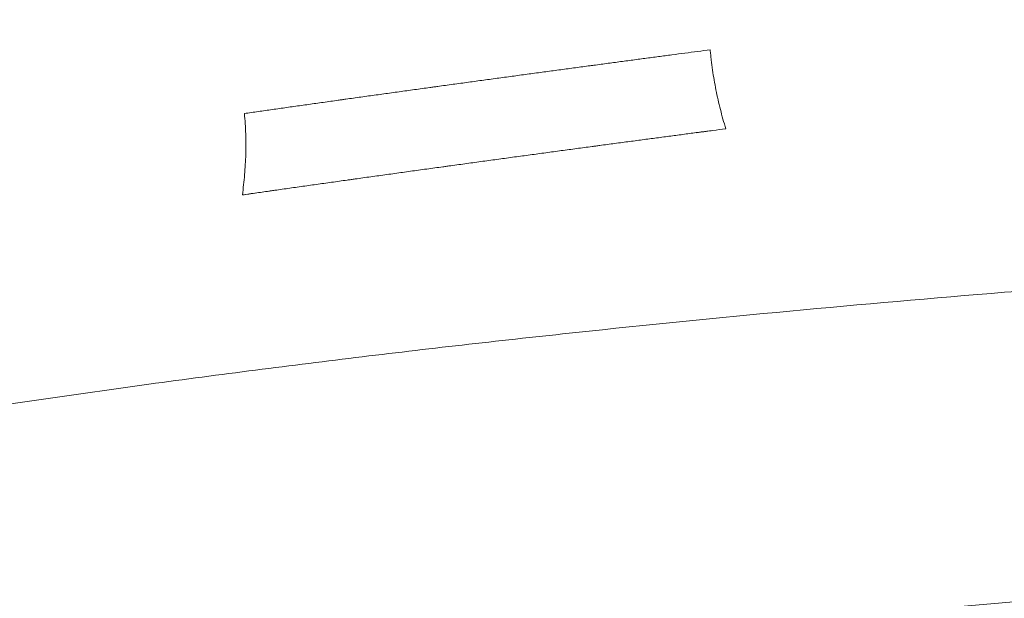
# Model space of a CAD drawing. Header units: millimetres. Extents: x 0 to 594, y 0 to 420.
# Tile 99 of 256: x 167 to 189, y 346 to 359. Entities that reach past the tile are written whole.
import ezdxf

# ---------------------------------------------------------------- set-up
doc = ezdxf.new("R2010")
doc.units = ezdxf.units.MM
doc.layers.add('1', color=7, linetype='Continuous', true_color=0xffffff)
doc.styles.add('Arial Unicode MS', font='txt')
doc.dimstyles.get("Standard").update_dxf_attribs({"dimtxt": 0.18, "dimasz": 0.18, "dimexe": 0.18, "dimexo": 0.0625, "dimgap": 0.09, "dimtad": 0, "dimtih": 1, "dimtoh": 1, "dimdec": 4, "dimzin": 0, "dimdsep": 46, "dimtxsty": 'Standard', "dimcen": 0.09, "dimadec": 0, "dimazin": 0, "dimtfac": 1, "dimtdec": 4, "dimtofl": 0, "dimtmove": 0, "dimatfit": 3, "dimfxl": 0, "dimtolj": 1, "dimtzin": 0, "dimarcsym": 0})

# ---------------------------------------------------------------- blocks, each defined once
blk = doc.blocks.new('_U2')
at = {"layer": '1', "color": 18, "lineweight": 13}
for p, q in [((142.301, 334.479), (142.301, 394.797)), ((368.28, 363.039), (368.28, 394.797)), ((142.301, 392.797), (235.419, 392.797)), ((368.28, 392.797), (275.162, 392.797))]:
    blk.add_line(p, q, dxfattribs=at)
at = {"layer": '1', "color": 18}
for points in [[(142.301, 392.797), (145.801, 393.735), (145.801, 391.859)], [(368.28, 392.797), (364.78, 391.859), (364.78, 393.735)]]:
    blk.add_solid(points, dxfattribs=at)
at = {"layer": '1', "color": 18, "linetype": 'Continuous', "lineweight": 13, "char_height": 2.5, "attachment_point": 7, "line_spacing_factor": 1.047437, "style": 'Arial Unicode MS'}
for s, insert in [('\\fArial Unicode MS|b0|i0;\\W1.0000;4.5', (237.052, 390.919)), ('\\fArial Unicode MS|b0|i0;\\W1.0000; LIFT POINT SPAN', (244.157, 390.919))]:
    blk.add_mtext(s, dxfattribs=dict(at, insert=insert))

msp = doc.modelspace()

# ---------------------------------------------------------------- linework, layer by layer
at = {"layer": '1', "color": 155, "linetype": 'Continuous', "lineweight": 13}
for points, knots in [([(144.061, 356.379), (145.31, 356.679), (146.561, 356.971), (148.441, 357.395), (149.069, 357.535), (150.324, 357.81), (150.952, 357.945), (152.839, 358.345), (154.099, 358.603), (156.623, 359.104), (157.887, 359.347), (160.419, 359.816), (161.687, 360.042), (164.226, 360.48), (166.768, 360.903), (170.591, 361.494), (173.146, 361.859), (174.424, 362.035)], [0, 0, 0, 0, 0.125, 0.125, 0.1875, 0.1875, 0.25, 0.25, 0.375, 0.375, 0.5, 0.5, 0.625, 0.625, 0.75, 0.875, 1, 1, 1, 1]), ([(169.941, 350.869), (171.488, 351.08), (173.037, 351.279), (175.363, 351.56), (176.139, 351.651), (177.692, 351.827), (178.469, 351.912), (180.8, 352.161), (182.356, 352.316), (185.471, 352.607), (187.03, 352.744), (189.37, 352.936), (190.15, 352.997), (191.711, 353.117), (192.492, 353.175), (194.835, 353.343), (196.398, 353.447), (198.352, 353.57), (198.743, 353.594), (199.525, 353.641), (199.917, 353.664), (201.09, 353.733), (202.655, 353.822), (204.22, 353.905), (205.395, 353.966), (205.786, 353.986), (206.569, 354.025), (206.961, 354.044), (207.352, 354.063)], [0, 0, 0, 0, 0.125, 0.125, 0.1875, 0.1875, 0.25, 0.25, 0.375, 0.375, 0.5, 0.5, 0.5625, 0.5625, 0.625, 0.625, 0.75, 0.75, 0.78125, 0.78125, 0.8125, 0.8125, 0.875, 0.9375, 0.9375, 0.96875, 0.96875, 1, 1, 1, 1]), ([(144.061, 345.92), (144.593, 346.054), (145.125, 346.185), (146.191, 346.445), (146.724, 346.573), (147.791, 346.825), (148.326, 346.949), (149.395, 347.193), (149.931, 347.314), (151.002, 347.55), (151.539, 347.666), (152.612, 347.895), (153.15, 348.007), (154.763, 348.338), (155.841, 348.551), (157.459, 348.858), (157.999, 348.959), (159.08, 349.157), (160.162, 349.35), (161.245, 349.537), (162.329, 349.719), (162.871, 349.809), (164.499, 350.072), (165.586, 350.241), (167.762, 350.565), (168.851, 350.72), (169.941, 350.869)], [0, 0, 0, 0, 0.0625, 0.0625, 0.125, 0.125, 0.1875, 0.1875, 0.25, 0.25, 0.3125, 0.3125, 0.375, 0.375, 0.5, 0.5, 0.5625, 0.5625, 0.625, 0.6875, 0.6875, 0.75, 0.75, 0.875, 0.875, 1, 1, 1, 1])]:
    msp.add_open_spline(points, degree=3, knots=knots, dxfattribs=at)
at = {"layer": '1', "color": 155, "linetype": 'Continuous', "lineweight": 18}
for points, knots in [([(182.175, 358.154), (182.085, 358.142), (181.902, 358.118), (181.623, 358.082), (181.339, 358.044), (181.049, 358.006), (180.754, 357.967), (180.453, 357.927), (180.147, 357.886), (179.94, 357.858), (179.783, 357.837), (179.704, 357.827), (179.611, 357.814), (179.571, 357.809), (179.545, 357.805), (179.531, 357.804), (179.412, 357.788), (179.198, 357.759), (178.876, 357.716), (178.552, 357.672), (178.227, 357.628), (177.899, 357.583), (177.57, 357.539), (177.239, 357.494), (176.906, 357.448), (176.571, 357.402), (176.347, 357.372), (176.221, 357.354), (176.207, 357.352), (176.178, 357.348), (176.136, 357.343), (176.038, 357.329), (175.954, 357.317), (175.786, 357.294), (175.562, 357.263), (175.228, 357.217), (174.895, 357.171), (174.563, 357.125), (174.315, 357.09), (174.178, 357.071), (174.137, 357.065), (174.123, 357.063), (174.096, 357.059), (174.027, 357.05), (173.959, 357.04), (173.796, 357.017), (173.58, 356.987), (173.26, 356.942), (172.944, 356.897), (172.632, 356.853), (172.325, 356.809), (172.123, 356.781), (172.023, 356.766)], [0, 0, 0, 0, 0.03125, 0.0625, 0.09375, 0.125, 0.15625, 0.1875, 0.21875, 0.25, 0.25, 0.265625, 0.273437, 0.277344, 0.277344, 0.28125, 0.28125, 0.3125, 0.34375, 0.375, 0.40625, 0.4375, 0.46875, 0.5, 0.53125, 0.5625, 0.59375, 0.59375, 0.597656, 0.597656, 0.601562, 0.609375, 0.625, 0.625, 0.65625, 0.6875, 0.71875, 0.75, 0.78125, 0.789062, 0.789062, 0.792969, 0.792969, 0.796875, 0.8125, 0.8125, 0.84375, 0.875, 0.90625, 0.9375, 0.96875, 1, 1, 1, 1]), ([(182.175, 358.154), (182.179, 358.117), (182.182, 358.08), (182.19, 358.007), (182.194, 357.97), (182.206, 357.86), (182.216, 357.787), (182.237, 357.641), (182.248, 357.569), (182.273, 357.424), (182.286, 357.352), (182.329, 357.137), (182.361, 356.995), (182.433, 356.713), (182.472, 356.573), (182.515, 356.434)], [0, 0, 0, 0, 0.0625, 0.0625, 0.125, 0.125, 0.25, 0.25, 0.375, 0.375, 0.5, 0.5, 0.75, 0.75, 1, 1, 1, 1]), ([(171.978, 354.992), (171.998, 355.14), (172.015, 355.287), (172.039, 355.582), (172.048, 355.73), (172.054, 355.951), (172.055, 356.025), (172.054, 356.173), (172.053, 356.247), (172.048, 356.396), (172.045, 356.47), (172.035, 356.618), (172.03, 356.692), (172.023, 356.766)], [0, 0, 0, 0, 0.25, 0.25, 0.5, 0.5, 0.625, 0.625, 0.75, 0.75, 0.875, 0.875, 1, 1, 1, 1]), ([(182.515, 356.434), (182.421, 356.421), (182.233, 356.397), (181.946, 356.359), (181.652, 356.32), (181.352, 356.281), (181.047, 356.24), (180.736, 356.199), (180.419, 356.157), (180.096, 356.114), (179.864, 356.082), (179.739, 356.066), (179.711, 356.062), (179.698, 356.06), (179.656, 356.055), (179.573, 356.043), (179.489, 356.032), (179.322, 356.01), (179.099, 355.98), (178.761, 355.934), (178.422, 355.888), (178.081, 355.842), (177.738, 355.796), (177.393, 355.748), (177.046, 355.701), (176.814, 355.669), (176.639, 355.645), (176.551, 355.633), (176.463, 355.621), (176.419, 355.615), (176.405, 355.613), (176.375, 355.609), (176.361, 355.607), (176.229, 355.589), (175.995, 355.557), (175.646, 355.508), (175.298, 355.46), (174.952, 355.412), (174.722, 355.38), (174.549, 355.356), (174.463, 355.344), (174.378, 355.332), (174.335, 355.326), (174.32, 355.324), (174.292, 355.32), (174.277, 355.318), (174.149, 355.3), (173.922, 355.268), (173.587, 355.221), (173.256, 355.174), (172.929, 355.128), (172.608, 355.082), (172.29, 355.037), (172.082, 355.007), (171.978, 354.992)], [0, 0, 0, 0, 0.03125, 0.0625, 0.09375, 0.125, 0.15625, 0.1875, 0.21875, 0.25, 0.28125, 0.285156, 0.285156, 0.289062, 0.289062, 0.296875, 0.3125, 0.3125, 0.34375, 0.375, 0.40625, 0.4375, 0.46875, 0.5, 0.53125, 0.5625, 0.5625, 0.578125, 0.585937, 0.585937, 0.589844, 0.589844, 0.59375, 0.59375, 0.625, 0.65625, 0.6875, 0.71875, 0.75, 0.75, 0.765625, 0.773437, 0.773437, 0.777344, 0.777344, 0.78125, 0.78125, 0.8125, 0.84375, 0.875, 0.90625, 0.9375, 0.96875, 1, 1, 1, 1]), ([(182.233, 356.397), (182.145, 356.385), (182.024, 356.369), (181.9, 356.353), (181.868, 356.349)], [0, 0, 0, 0, 0.73692, 1, 1, 1, 1]), ([(172.664, 355.09), (172.628, 355.085), (172.492, 355.066), (172.357, 355.046), (172.259, 355.032)], [0, 0, 0, 0, 0.262809, 1, 1, 1, 1]), ([(176.205, 344.792), (178.069, 345.022), (182.589, 345.544), (190.332, 346.298), (199.459, 346.991), (208.301, 347.475), (213.924, 347.702), (216.298, 347.786)], [0, 0, 0, 0, 0.140419, 0.340102, 0.580819, 0.823075, 1, 1, 1, 1])]:
    msp.add_open_spline(points, degree=3, knots=knots, dxfattribs=at)
for points in [[(182.233, 356.397), (182.327, 356.409), (182.421, 356.421), (182.515, 356.434)], [(172.259, 355.032), (172.165, 355.019), (172.072, 355.006), (171.978, 354.992)]]:
    msp.add_open_spline(points, degree=3, dxfattribs=at)

# ---------------------------------------------------------------- dimensions: what is measured, and where the dimension line sits
at = {"layer": '1', "color": 18, "linetype": 'Continuous', "lineweight": 13}
dim = msp.add_linear_dim(base=(142.301, 392.797), p1=(368.28, 363.039), p2=(142.301, 334.479), text=' <> \\fArial Unicode MS|b0|i0;\\C18;{\\H1.00x;\\fArial Unicode MS|b0|i0; LIFT POINT SPAN\\fArial Unicode MS|b0|i0;}\\C18;', dimstyle='Standard', override={"dimtxt": 2.5, "dimasz": 3.5, "dimexe": 2, "dimexo": 0, "dimgap": 1.5, "dimtih": 1, "dimtoh": 1, "dimdec": 1, "dimlfac": 0.02, "dimzin": 8, "dimdsep": 46, "dimlunit": 2, "dimtxsty": 'Arial Unicode MS', "dimsah": 1, "dimse1": 0, "dimse2": 0, "dimsd1": 0, "dimsd2": 0, "dimclrd": 18, "dimclre": 18, "dimclrt": 18, "dimtol": 0, "dimtm": -0.1, "dimtfac": 1.4, "dimtdec": 2, "dimtofl": 1, "dimtmove": 0, "dimtzin": 8, "dimlwd": 13, "dimlwe": 13}, dxfattribs=at)
dim.commit()
dim.dimension.update_dxf_attribs({"geometry": '_U2', "text_midpoint": (255.29, 392.797), "dimtype": 160})

doc.saveas('drawing.dxf')
